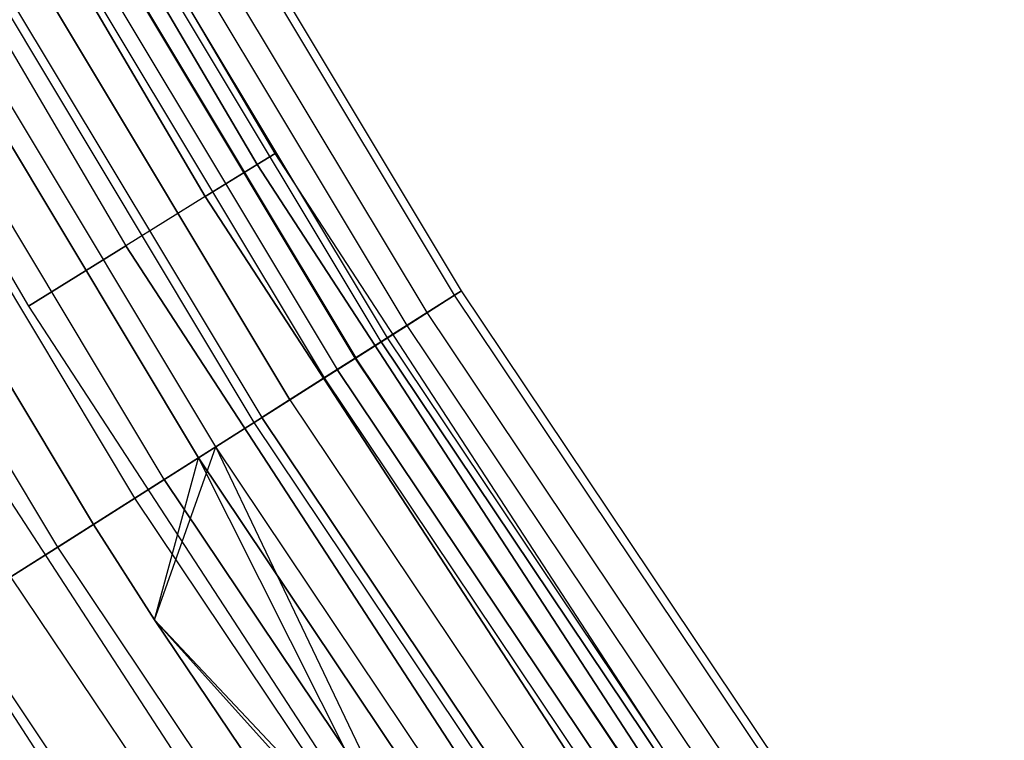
# Model space of a CAD drawing. Extents: x -176 to 176, y -176 to 176.
# Tile 37 of 208: x -95.83 to -90.22, y -61.78 to -57.67. Entities that reach past the tile are written whole.
import ezdxf

# ---------------------------------------------------------------- set-up
doc = ezdxf.new("R2010")
doc.units = 0
doc.header["$LTSCALE"] = 25.4
doc.layers.get('0').update_dxf_attribs({"linetype": 'CONTINUOUS'})

# ---------------------------------------------------------------- blocks, each defined once
blk = doc.blocks.new('BIURKOWA_B_STL')
at = {"color": 0}
for p, q in [((-94.3741, -58.434, 199.5), (-96.9721, -54.0131, 199.5)), ((-94.3741, -58.434, 199.5), (-96.9721, -54.0131, 199.5)), ((-94.3741, -58.434, 2.5), (-96.9721, -54.0131, 2.5)), ((-94.3741, -58.434, 2.5), (-96.9721, -54.0131, 2.5)), ((-97.0775, -54.0718, 198.816), (-94.4766, -58.4975, 198.816)), ((-94.4766, -58.4975, 200.184), (-97.0775, -54.0718, 200.184)), ((-94.4766, -58.4975, 200.184), (-97.0775, -54.0718, 200.184)), ((-97.0775, -54.0718, 198.816), (-94.4766, -58.4975, 198.816)), ((-97.0775, -54.0718, 1.816), (-94.4766, -58.4975, 1.816)), ((-94.4766, -58.4975, 3.184), (-97.0775, -54.0718, 3.184)), ((-94.4766, -58.4975, 3.184), (-97.0775, -54.0718, 3.184)), ((-97.0775, -54.0718, 1.816), (-94.4766, -58.4975, 1.816)), ((-94.7719, -58.6803, 200.7856), (-97.3809, -54.2408, 200.7856)), ((-97.3809, -54.2408, 198.2144), (-94.7719, -58.6803, 198.2144)), ((-97.3809, -54.2408, 198.2144), (-94.7719, -58.6803, 198.2144)), ((-94.7719, -58.6803, 200.7856), (-97.3809, -54.2408, 200.7856)), ((-94.7719, -58.6803, 3.7856), (-97.3809, -54.2408, 3.7856)), ((-97.3809, -54.2408, 1.2144), (-94.7719, -58.6803, 1.2144)), ((-97.3809, -54.2408, 1.2144), (-94.7719, -58.6803, 1.2144)), ((-94.7719, -58.6803, 3.7856), (-97.3809, -54.2408, 3.7856)), ((-93.3512, -59.2424, 198.9437), (-96.2098, -54.4773, 198.9437)), ((-93.3512, -59.2424, 198.9437), (-96.2098, -54.4773, 198.9437)), ((-93.3512, -59.2424, 3.0563), (-96.2098, -54.4773, 3.0563)), ((-93.3512, -59.2424, 3.0563), (-96.2098, -54.4773, 3.0563)), ((-93.3115, -59.2173, 199.7799), (-96.169, -54.4541, 199.7799)), ((-93.3115, -59.2173, 199.7799), (-96.169, -54.4541, 199.7799)), ((-93.3115, -59.2173, 2.2201), (-96.169, -54.4541, 2.2201)), ((-93.3115, -59.2173, 2.2201), (-96.169, -54.4541, 2.2201)), ((-97.8457, -54.4997, 201.2321), (-95.2243, -58.9604, 201.2321)), ((-97.8457, -54.4997, 201.2321), (-95.2243, -58.9604, 201.2321)), ((-97.8457, -54.4997, 197.7679), (-95.2243, -58.9604, 197.7679)), ((-97.8457, -54.4997, 197.7679), (-95.2243, -58.9604, 197.7679)), ((-97.8457, -54.4997, 4.2321), (-95.2243, -58.9604, 4.2321)), ((-97.8457, -54.4997, 4.2321), (-95.2243, -58.9604, 4.2321)), ((-97.8457, -54.4997, 0.7679), (-95.2243, -58.9604, 0.7679)), ((-97.8457, -54.4997, 0.7679), (-95.2243, -58.9604, 0.7679)), ((-93.5073, -59.3415, 200.5847), (-96.3707, -54.5684, 200.5847)), ((-93.5073, -59.3415, 200.5847), (-96.3707, -54.5684, 200.5847)), ((-93.5073, -59.3415, 1.4153), (-96.3707, -54.5684, 1.4153)), ((-93.5073, -59.3415, 1.4153), (-96.3707, -54.5684, 1.4153)), ((-93.6218, -59.4142, 198.1699), (-96.4888, -54.6352, 198.1699)), ((-93.6218, -59.4142, 198.1699), (-96.4888, -54.6352, 198.1699)), ((-93.6218, -59.4142, 3.8301), (-96.4888, -54.6352, 3.8301)), ((-93.6218, -59.4142, 3.8301), (-96.4888, -54.6352, 3.8301)), ((-93.7327, -59.4846, 2.7411), (-96.6031, -54.6999, 2.7411)), ((-93.7327, -59.4846, 2.7411), (-96.6031, -54.6999, 2.7411)), ((-93.7327, -59.4846, 199.2589), (-96.6031, -54.6999, 199.2589)), ((-93.7327, -59.4846, 199.2589), (-96.6031, -54.6999, 199.2589)), ((-93.7695, -59.5079, 2.0214), (-96.641, -54.7214, 2.0214)), ((-93.7695, -59.5079, 2.0214), (-96.641, -54.7214, 2.0214)), ((-93.7695, -59.5079, 199.9786), (-96.641, -54.7214, 199.9786)), ((-93.7695, -59.5079, 199.9786), (-96.641, -54.7214, 199.9786)), ((-93.9165, -59.6012, 201.2678), (-96.7925, -54.8072, 201.2678)), ((-93.9165, -59.6012, 201.2678), (-96.7925, -54.8072, 201.2678)), ((-93.9165, -59.6012, 0.7322), (-96.7925, -54.8072, 0.7322)), ((-93.9165, -59.6012, 0.7322), (-96.7925, -54.8072, 0.7322)), ((-96.7897, -54.8056, 3.4294), (-93.9138, -59.5995, 3.4294)), ((-96.7897, -54.8056, 3.4294), (-93.9138, -59.5995, 3.4294)), ((-93.9138, -59.5995, 198.5706), (-96.7897, -54.8056, 198.5706)), ((-93.9138, -59.5995, 198.5706), (-96.7897, -54.8056, 198.5706)), ((-98.4159, -54.8173, 201.4696), (-95.7793, -59.304, 201.4696)), ((-98.4159, -54.8173, 197.5304), (-95.7793, -59.304, 197.5304)), ((-98.4159, -54.8173, 197.5304), (-95.7793, -59.304, 197.5304)), ((-98.4159, -54.8173, 201.4696), (-95.7793, -59.304, 201.4696)), ((-98.4159, -54.8173, 4.4696), (-95.7793, -59.304, 4.4696)), ((-98.4159, -54.8173, 0.5304), (-95.7793, -59.304, 0.5304)), ((-98.4159, -54.8173, 0.5304), (-95.7793, -59.304, 0.5304)), ((-98.4159, -54.8173, 4.4696), (-95.7793, -59.304, 4.4696)), ((-96.8985, -54.8672, 1.3639), (-94.0193, -59.6665, 1.3639)), ((-96.8985, -54.8672, 1.3639), (-94.0193, -59.6665, 1.3639)), ((-96.8985, -54.8672, 200.6361), (-94.0193, -59.6665, 200.6361)), ((-96.8985, -54.8672, 200.6361), (-94.0193, -59.6665, 200.6361)), ((-94.093, -59.7132, 197.5454), (-96.9744, -54.9102, 197.5454)), ((-94.093, -59.7132, 197.5454), (-96.9744, -54.9102, 197.5454)), ((-94.093, -59.7132, 4.4546), (-96.9744, -54.9102, 4.4546)), ((-94.093, -59.7132, 4.4546), (-96.9744, -54.9102, 4.4546)), ((-97.1767, -55.0247, 3.997), (-94.2893, -59.8378, 3.997)), ((-97.1767, -55.0247, 3.997), (-94.2893, -59.8378, 3.997)), ((-94.2893, -59.8378, 198.003), (-97.1767, -55.0247, 198.003)), ((-94.2893, -59.8378, 198.003), (-97.1767, -55.0247, 198.003)), ((-94.4932, -59.9672, 201.7524), (-97.3869, -55.1437, 201.7524)), ((-94.4932, -59.9672, 201.7524), (-97.3869, -55.1437, 201.7524)), ((-94.4932, -59.9672, 0.2476), (-97.3869, -55.1437, 0.2476)), ((-94.4932, -59.9672, 0.2476), (-97.3869, -55.1437, 0.2476)), ((-97.3421, -55.1184, 0.854), (-94.4498, -59.9397, 0.854)), ((-97.3421, -55.1184, 0.854), (-94.4498, -59.9397, 0.854)), ((-97.3421, -55.1184, 201.146), (-94.4498, -59.9397, 201.146)), ((-97.3421, -55.1184, 201.146), (-94.4498, -59.9397, 201.146)), ((-94.7119, -60.106, 197.1403), (-97.6123, -55.2713, 197.1403)), ((-94.7119, -60.106, 197.1403), (-97.6123, -55.2713, 197.1403)), ((-94.7119, -60.106, 4.8597), (-97.6123, -55.2713, 4.8597)), ((-94.7119, -60.106, 4.8597), (-97.6123, -55.2713, 4.8597)), ((-94.8102, -60.1684, 4.37), (-97.7136, -55.3287, 4.37)), ((-94.8102, -60.1684, 4.37), (-97.7136, -55.3287, 4.37)), ((-97.7136, -55.3287, 197.63), (-94.8102, -60.1684, 197.63)), ((-97.7136, -55.3287, 197.63), (-94.8102, -60.1684, 197.63)), ((-95.0049, -60.292, 0.5581), (-97.9143, -55.4424, 0.5581)), ((-95.0049, -60.292, 0.5581), (-97.9143, -55.4424, 0.5581)), ((-95.0049, -60.292, 201.4419), (-97.9143, -55.4424, 201.4419)), ((-95.0049, -60.292, 201.4419), (-97.9143, -55.4424, 201.4419)), ((-95.1727, -60.3984, 201.9843), (-98.0872, -55.5403, 201.9843)), ((-95.1727, -60.3984, 201.9843), (-98.0872, -55.5403, 201.9843)), ((-95.1727, -60.3984, 0.0157), (-98.0872, -55.5403, 0.0157)), ((-95.1727, -60.3984, 0.0157), (-98.0872, -55.5403, 0.0157)), ((-95.4091, -60.5484, 197), (-98.3308, -55.6782, 197)), ((-98.3308, -55.6782, 5), (-95.4091, -60.5484, 5)), ((-98.3308, -55.6782, 4.5), (-95.4091, -60.5484, 4.5)), ((-98.3308, -55.6782, 5), (-95.4091, -60.5484, 5)), ((-98.3308, -55.6782, 4.5), (-95.4091, -60.5484, 4.5)), ((-98.3308, -55.6782, 197.5), (-95.4091, -60.5484, 197.5)), ((-95.4091, -60.5484, 197), (-98.3308, -55.6782, 197)), ((-98.3308, -55.6782, 197.5), (-95.4091, -60.5484, 197.5)), ((-95.6126, -60.6776, 0.5146), (-98.5405, -55.797, 0.5146)), ((-95.6126, -60.6776, 0.5146), (-98.5405, -55.797, 0.5146)), ((-95.6126, -60.6776, 201.4854), (-98.5405, -55.797, 201.4854)), ((-95.6126, -60.6776, 201.4854), (-98.5405, -55.797, 201.4854)), ((-94.3741, -58.434, 199.5), (-94.4766, -58.4975, 200.184)), ((-94.3741, -58.434, 199.5), (-94.4766, -58.4975, 200.184)), ((-94.4766, -58.4975, 198.816), (-94.3741, -58.434, 199.5)), ((-94.4766, -58.4975, 198.816), (-94.3741, -58.434, 199.5)), ((-94.3741, -58.434, 2.5), (-94.4766, -58.4975, 3.184)), ((-94.3741, -58.434, 2.5), (-94.4766, -58.4975, 3.184)), ((-94.4766, -58.4975, 1.816), (-94.3741, -58.434, 2.5)), ((-94.4766, -58.4975, 1.816), (-94.3741, -58.434, 2.5)), ((-91.5747, -62.7301, 199.5), (-94.3741, -58.434, 199.5)), ((-91.5747, -62.7301, 199.5), (-94.3741, -58.434, 199.5)), ((-91.5747, -62.7301, 2.5), (-94.3741, -58.434, 2.5)), ((-91.5747, -62.7301, 2.5), (-94.3741, -58.434, 2.5)), ((-94.7719, -58.6803, 198.2144), (-94.4766, -58.4975, 198.816)), ((-94.7719, -58.6803, 198.2144), (-94.4766, -58.4975, 198.816)), ((-94.4766, -58.4975, 200.184), (-94.7719, -58.6803, 200.7856)), ((-94.4766, -58.4975, 200.184), (-94.7719, -58.6803, 200.7856)), ((-94.7719, -58.6803, 1.2144), (-94.4766, -58.4975, 1.816)), ((-94.7719, -58.6803, 1.2144), (-94.4766, -58.4975, 1.816)), ((-94.4766, -58.4975, 3.184), (-94.7719, -58.6803, 3.7856)), ((-94.4766, -58.4975, 3.184), (-94.7719, -58.6803, 3.7856)), ((-94.4766, -58.4975, 198.816), (-91.6742, -62.7983, 198.816)), ((-91.6742, -62.7983, 200.184), (-94.4766, -58.4975, 200.184)), ((-91.6742, -62.7983, 200.184), (-94.4766, -58.4975, 200.184)), ((-94.4766, -58.4975, 198.816), (-91.6742, -62.7983, 198.816)), ((-94.4766, -58.4975, 1.816), (-91.6742, -62.7983, 1.816)), ((-91.6742, -62.7983, 3.184), (-94.4766, -58.4975, 3.184)), ((-91.6742, -62.7983, 3.184), (-94.4766, -58.4975, 3.184)), ((-94.4766, -58.4975, 1.816), (-91.6742, -62.7983, 1.816)), ((-94.7719, -58.6803, 200.7856), (-95.2243, -58.9604, 201.2321)), ((-94.7719, -58.6803, 198.2144), (-95.2243, -58.9604, 197.7679)), ((-94.7719, -58.6803, 198.2144), (-95.2243, -58.9604, 197.7679)), ((-94.7719, -58.6803, 200.7856), (-95.2243, -58.9604, 201.2321)), ((-94.7719, -58.6803, 3.7856), (-95.2243, -58.9604, 4.2321)), ((-94.7719, -58.6803, 1.2144), (-95.2243, -58.9604, 0.7679)), ((-94.7719, -58.6803, 1.2144), (-95.2243, -58.9604, 0.7679)), ((-94.7719, -58.6803, 3.7856), (-95.2243, -58.9604, 4.2321)), ((-94.7719, -58.6803, 198.2144), (-91.9607, -62.9946, 198.2144)), ((-94.7719, -58.6803, 198.2144), (-91.9607, -62.9946, 198.2144)), ((-91.9607, -62.9946, 200.7856), (-94.7719, -58.6803, 200.7856)), ((-91.9607, -62.9946, 200.7856), (-94.7719, -58.6803, 200.7856)), ((-94.7719, -58.6803, 1.2144), (-91.9607, -62.9946, 1.2144)), ((-94.7719, -58.6803, 1.2144), (-91.9607, -62.9946, 1.2144)), ((-91.9607, -62.9946, 3.7856), (-94.7719, -58.6803, 3.7856)), ((-91.9607, -62.9946, 3.7856), (-94.7719, -58.6803, 3.7856)), ((-95.7793, -59.304, 201.4696), (-95.2243, -58.9604, 201.2321)), ((-95.7793, -59.304, 201.4696), (-95.2243, -58.9604, 201.2321)), ((-95.2243, -58.9604, 197.7679), (-95.7793, -59.304, 197.5304)), ((-95.2243, -58.9604, 197.7679), (-95.7793, -59.304, 197.5304)), ((-95.7793, -59.304, 4.4696), (-95.2243, -58.9604, 4.2321)), ((-95.7793, -59.304, 4.4696), (-95.2243, -58.9604, 4.2321)), ((-95.2243, -58.9604, 0.7679), (-95.7793, -59.304, 0.5304)), ((-95.2243, -58.9604, 0.7679), (-95.7793, -59.304, 0.5304)), ((-92.3997, -63.2953, 201.2321), (-95.2243, -58.9604, 201.2321)), ((-95.2243, -58.9604, 197.7679), (-92.3997, -63.2953, 197.7679)), ((-95.2243, -58.9604, 197.7679), (-92.3997, -63.2953, 197.7679)), ((-92.3997, -63.2953, 201.2321), (-95.2243, -58.9604, 201.2321)), ((-92.3997, -63.2953, 4.2321), (-95.2243, -58.9604, 4.2321)), ((-95.2243, -58.9604, 0.7679), (-92.3997, -63.2953, 0.7679)), ((-95.2243, -58.9604, 0.7679), (-92.3997, -63.2953, 0.7679)), ((-92.3997, -63.2953, 4.2321), (-95.2243, -58.9604, 4.2321)), ((-93.6218, -59.4142, 198.1699), (-93.3512, -59.2424, 198.9437)), ((-93.6218, -59.4142, 198.1699), (-93.3512, -59.2424, 198.9437)), ((-93.3512, -59.2424, 3.0563), (-93.6218, -59.4142, 3.8301)), ((-93.3512, -59.2424, 3.0563), (-93.6218, -59.4142, 3.8301)), ((-93.3115, -59.2173, 199.7799), (-93.5073, -59.3415, 200.5847)), ((-93.3115, -59.2173, 199.7799), (-93.5073, -59.3415, 200.5847)), ((-93.5073, -59.3415, 1.4153), (-93.3115, -59.2173, 2.2201)), ((-93.5073, -59.3415, 1.4153), (-93.3115, -59.2173, 2.2201)), ((-93.3512, -59.2424, 198.9437), (-93.3115, -59.2173, 199.7799)), ((-93.3512, -59.2424, 198.9437), (-93.3115, -59.2173, 199.7799)), ((-93.3115, -59.2173, 2.2201), (-93.3512, -59.2424, 3.0563)), ((-93.3115, -59.2173, 2.2201), (-93.3512, -59.2424, 3.0563)), ((-90.2567, -63.858, 198.9437), (-93.3512, -59.2424, 198.9437)), ((-90.2567, -63.858, 198.9437), (-93.3512, -59.2424, 198.9437)), ((-90.2567, -63.858, 3.0563), (-93.3512, -59.2424, 3.0563)), ((-90.2567, -63.858, 3.0563), (-93.3512, -59.2424, 3.0563)), ((-90.2183, -63.8309, 199.7799), (-93.3115, -59.2173, 199.7799)), ((-90.2183, -63.8309, 199.7799), (-93.3115, -59.2173, 199.7799)), ((-90.2183, -63.8309, 2.2201), (-93.3115, -59.2173, 2.2201)), ((-90.2183, -63.8309, 2.2201), (-93.3115, -59.2173, 2.2201)), ((-95.7793, -59.304, 201.4696), (-92.9382, -63.6641, 201.4696)), ((-95.7793, -59.304, 197.5304), (-92.9382, -63.6641, 197.5304)), ((-95.7793, -59.304, 197.5304), (-92.9382, -63.6641, 197.5304)), ((-95.7793, -59.304, 201.4696), (-92.9382, -63.6641, 201.4696)), ((-95.7793, -59.304, 4.4696), (-92.9382, -63.6641, 4.4696)), ((-95.7793, -59.304, 0.5304), (-92.9382, -63.6641, 0.5304)), ((-95.7793, -59.304, 0.5304), (-92.9382, -63.6641, 0.5304)), ((-95.7793, -59.304, 4.4696), (-92.9382, -63.6641, 4.4696)), ((-93.5073, -59.3415, 200.5847), (-93.9165, -59.6012, 201.2678)), ((-93.5073, -59.3415, 200.5847), (-93.9165, -59.6012, 201.2678)), ((-93.9165, -59.6012, 0.7322), (-93.5073, -59.3415, 1.4153)), ((-93.9165, -59.6012, 0.7322), (-93.5073, -59.3415, 1.4153)), ((-90.4076, -63.9648, 200.5847), (-93.5073, -59.3415, 200.5847)), ((-90.4076, -63.9648, 200.5847), (-93.5073, -59.3415, 200.5847)), ((-90.4076, -63.9648, 1.4153), (-93.5073, -59.3415, 1.4153)), ((-90.4076, -63.9648, 1.4153), (-93.5073, -59.3415, 1.4153)), ((-94.093, -59.7132, 197.5454), (-93.6218, -59.4142, 198.1699)), ((-94.093, -59.7132, 197.5454), (-93.6218, -59.4142, 198.1699)), ((-93.6218, -59.4142, 3.8301), (-94.093, -59.7132, 4.4546)), ((-93.6218, -59.4142, 3.8301), (-94.093, -59.7132, 4.4546)), ((-90.5183, -64.0431, 198.1699), (-93.6218, -59.4142, 198.1699)), ((-90.5183, -64.0431, 198.1699), (-93.6218, -59.4142, 198.1699)), ((-90.5183, -64.0431, 3.8301), (-93.6218, -59.4142, 3.8301)), ((-90.5183, -64.0431, 3.8301), (-93.6218, -59.4142, 3.8301)), ((-93.7695, -59.5079, 2.0214), (-94.0193, -59.6665, 1.3639)), ((-93.7695, -59.5079, 2.0214), (-94.0193, -59.6665, 1.3639)), ((-93.7695, -59.5079, 199.9786), (-94.0193, -59.6665, 200.6361)), ((-93.7695, -59.5079, 199.9786), (-94.0193, -59.6665, 200.6361)), ((-93.7327, -59.4846, 2.7411), (-93.9138, -59.5995, 3.4294)), ((-93.7327, -59.4846, 2.7411), (-93.9138, -59.5995, 3.4294)), ((-93.9138, -59.5995, 198.5706), (-93.7327, -59.4846, 199.2589)), ((-93.9138, -59.5995, 198.5706), (-93.7327, -59.4846, 199.2589)), ((-93.7695, -59.5079, 2.0214), (-93.7327, -59.4846, 2.7411)), ((-93.7695, -59.5079, 2.0214), (-93.7327, -59.4846, 2.7411)), ((-93.7327, -59.4846, 199.2589), (-93.7695, -59.5079, 199.9786)), ((-93.7327, -59.4846, 199.2589), (-93.7695, -59.5079, 199.9786)), ((-93.7695, -59.5079, 2.0214), (-90.6611, -64.1441, 2.0214)), ((-93.7695, -59.5079, 2.0214), (-90.6611, -64.1441, 2.0214)), ((-90.6611, -64.1441, 199.9786), (-93.7695, -59.5079, 199.9786)), ((-90.6611, -64.1441, 199.9786), (-93.7695, -59.5079, 199.9786)), ((-90.6256, -64.119, 2.7411), (-93.7327, -59.4846, 2.7411)), ((-90.6256, -64.119, 2.7411), (-93.7327, -59.4846, 2.7411)), ((-90.6256, -64.119, 199.2589), (-93.7327, -59.4846, 199.2589)), ((-90.6256, -64.119, 199.2589), (-93.7327, -59.4846, 199.2589)), ((-93.9165, -59.6012, 201.2678), (-94.4932, -59.9672, 201.7524)), ((-93.9165, -59.6012, 201.2678), (-94.4932, -59.9672, 201.7524)), ((-94.4932, -59.9672, 0.2476), (-93.9165, -59.6012, 0.7322)), ((-94.4932, -59.9672, 0.2476), (-93.9165, -59.6012, 0.7322)), ((-94.2893, -59.8378, 3.997), (-93.9138, -59.5995, 3.4294)), ((-94.2893, -59.8378, 3.997), (-93.9138, -59.5995, 3.4294)), ((-94.2893, -59.8378, 198.003), (-93.9138, -59.5995, 198.5706)), ((-94.2893, -59.8378, 198.003), (-93.9138, -59.5995, 198.5706)), ((-90.8032, -64.2447, 201.2678), (-93.9165, -59.6012, 201.2678)), ((-90.8032, -64.2447, 201.2678), (-93.9165, -59.6012, 201.2678)), ((-90.8032, -64.2447, 0.7322), (-93.9165, -59.6012, 0.7322)), ((-90.8032, -64.2447, 0.7322), (-93.9165, -59.6012, 0.7322)), ((-90.8007, -64.2429, 3.4294), (-93.9138, -59.5995, 3.4294)), ((-90.8007, -64.2429, 3.4294), (-93.9138, -59.5995, 3.4294)), ((-90.8007, -64.2429, 198.5706), (-93.9138, -59.5995, 198.5706)), ((-90.8007, -64.2429, 198.5706), (-93.9138, -59.5995, 198.5706)), ((-96.3698, -59.6697, 201.4696), (-93.5112, -64.0567, 201.4696)), ((-96.3698, -59.6697, 197.5304), (-93.5112, -64.0567, 197.5304)), ((-96.3698, -59.6697, 197.5304), (-93.5112, -64.0567, 197.5304)), ((-96.3698, -59.6697, 201.4696), (-93.5112, -64.0567, 201.4696)), ((-96.3698, -59.6697, 4.4696), (-93.5112, -64.0567, 4.4696)), ((-96.3698, -59.6697, 0.5304), (-93.5112, -64.0567, 0.5304)), ((-96.3698, -59.6697, 0.5304), (-93.5112, -64.0567, 0.5304)), ((-96.3698, -59.6697, 4.4696), (-93.5112, -64.0567, 4.4696)), ((-94.0193, -59.6665, 1.3639), (-94.4498, -59.9397, 0.854)), ((-94.0193, -59.6665, 1.3639), (-94.4498, -59.9397, 0.854)), ((-94.4498, -59.9397, 201.146), (-94.0193, -59.6665, 200.6361)), ((-94.4498, -59.9397, 201.146), (-94.0193, -59.6665, 200.6361)), ((-94.0193, -59.6665, 1.3639), (-90.9027, -64.315, 1.3639)), ((-94.0193, -59.6665, 1.3639), (-90.9027, -64.315, 1.3639)), ((-90.9027, -64.315, 200.6361), (-94.0193, -59.6665, 200.6361)), ((-90.9027, -64.315, 200.6361), (-94.0193, -59.6665, 200.6361)), ((-94.7119, -60.106, 197.1403), (-94.093, -59.7132, 197.5454)), ((-94.7119, -60.106, 197.1403), (-94.093, -59.7132, 197.5454)), ((-94.093, -59.7132, 4.4546), (-94.7119, -60.106, 4.8597)), ((-94.093, -59.7132, 4.4546), (-94.7119, -60.106, 4.8597)), ((-90.9739, -64.3654, 197.5454), (-94.093, -59.7132, 197.5454)), ((-90.9739, -64.3654, 197.5454), (-94.093, -59.7132, 197.5454)), ((-90.9739, -64.3654, 4.4546), (-94.093, -59.7132, 4.4546)), ((-90.9739, -64.3654, 4.4546), (-94.093, -59.7132, 4.4546)), ((-94.8102, -60.1684, 4.37), (-94.2893, -59.8378, 3.997)), ((-94.8102, -60.1684, 4.37), (-94.2893, -59.8378, 3.997)), ((-94.2893, -59.8378, 198.003), (-94.8102, -60.1684, 197.63)), ((-94.2893, -59.8378, 198.003), (-94.8102, -60.1684, 197.63)), ((-94.2893, -59.8378, 3.997), (-91.1637, -64.4997, 3.997)), ((-94.2893, -59.8378, 3.997), (-91.1637, -64.4997, 3.997)), ((-94.2893, -59.8378, 198.003), (-91.1637, -64.4997, 198.003)), ((-94.2893, -59.8378, 198.003), (-91.1637, -64.4997, 198.003)), ((-94.4932, -59.9672, 201.7524), (-95.1727, -60.3984, 201.9843)), ((-94.4932, -59.9672, 201.7524), (-95.1727, -60.3984, 201.9843)), ((-95.1727, -60.3984, 0.0157), (-94.4932, -59.9672, 0.2476)), ((-95.1727, -60.3984, 0.0157), (-94.4932, -59.9672, 0.2476)), ((-95.0049, -60.292, 0.5581), (-94.4498, -59.9397, 0.854)), ((-95.0049, -60.292, 0.5581), (-94.4498, -59.9397, 0.854)), ((-95.0049, -60.292, 201.4419), (-94.4498, -59.9397, 201.146)), ((-95.0049, -60.292, 201.4419), (-94.4498, -59.9397, 201.146)), ((-91.3608, -64.6392, 201.7524), (-94.4932, -59.9672, 201.7524)), ((-91.3608, -64.6392, 201.7524), (-94.4932, -59.9672, 201.7524)), ((-91.3608, -64.6392, 0.2476), (-94.4932, -59.9672, 0.2476)), ((-91.3608, -64.6392, 0.2476), (-94.4932, -59.9672, 0.2476)), ((-91.3189, -64.6095, 0.854), (-94.4498, -59.9397, 0.854)), ((-91.3189, -64.6095, 0.854), (-94.4498, -59.9397, 0.854)), ((-94.4498, -59.9397, 201.146), (-91.3189, -64.6095, 201.146)), ((-94.4498, -59.9397, 201.146), (-91.3189, -64.6095, 201.146)), ((-96.9248, -60.0133, 201.2321), (-94.0497, -64.4256, 201.2321)), ((-96.9248, -60.0133, 201.2321), (-94.0497, -64.4256, 201.2321)), ((-96.9248, -60.0133, 197.7679), (-94.0497, -64.4256, 197.7679)), ((-96.9248, -60.0133, 197.7679), (-94.0497, -64.4256, 197.7679)), ((-96.9248, -60.0133, 4.2321), (-94.0497, -64.4256, 4.2321)), ((-96.9248, -60.0133, 4.2321), (-94.0497, -64.4256, 4.2321)), ((-96.9248, -60.0133, 0.7679), (-94.0497, -64.4256, 0.7679)), ((-96.9248, -60.0133, 0.7679), (-94.0497, -64.4256, 0.7679)), ((-94.7119, -60.106, 197.1403), (-95.4091, -60.5484, 197)), ((-94.7119, -60.106, 197.1403), (-95.4091, -60.5484, 197)), ((-94.7119, -60.106, 4.8597), (-95.4091, -60.5484, 5)), ((-94.7119, -60.106, 4.8597), (-95.4091, -60.5484, 5)), ((-95.0617, -61.0924, 197), (-94.7119, -60.106, 197.1403)), ((-95.0617, -61.0924, 197), (-94.7119, -60.106, 197.1403)), ((-95.0617, -61.0924, 5), (-94.7119, -60.106, 4.8597)), ((-95.0617, -61.0924, 5), (-94.7119, -60.106, 4.8597)), ((-91.5723, -64.7888, 197.1403), (-94.7119, -60.106, 197.1403)), ((-92.2463, -65.2657, 197), (-94.7119, -60.106, 197.1403)), ((-91.5723, -64.7888, 197.1403), (-94.7119, -60.106, 197.1403)), ((-92.2463, -65.2657, 197), (-94.7119, -60.106, 197.1403)), ((-91.5723, -64.7888, 4.8597), (-94.7119, -60.106, 4.8597)), ((-91.5723, -64.7888, 4.8597), (-94.7119, -60.106, 4.8597)), ((-95.4091, -60.5484, 4.5), (-94.8102, -60.1684, 4.37)), ((-95.4091, -60.5484, 4.5), (-94.8102, -60.1684, 4.37)), ((-95.4091, -60.5484, 197.5), (-94.8102, -60.1684, 197.63)), ((-95.4091, -60.5484, 197.5), (-94.8102, -60.1684, 197.63)), ((-95.0617, -61.0924, 4.5), (-94.8102, -60.1684, 4.37)), ((-95.0617, -61.0924, 4.5), (-94.8102, -60.1684, 4.37)), ((-95.0617, -61.0924, 197.5), (-94.8102, -60.1684, 197.63)), ((-95.0617, -61.0924, 197.5), (-94.8102, -60.1684, 197.63)), ((-92.2463, -65.2657, 4.5), (-94.8102, -60.1684, 4.37)), ((-94.8102, -60.1684, 4.37), (-91.6674, -64.8561, 4.37)), ((-94.8102, -60.1684, 4.37), (-91.6674, -64.8561, 4.37)), ((-92.2463, -65.2657, 4.5), (-94.8102, -60.1684, 4.37)), ((-91.6674, -64.8561, 197.63), (-94.8102, -60.1684, 197.63)), ((-91.6674, -64.8561, 197.63), (-94.8102, -60.1684, 197.63)), ((-95.6126, -60.6776, 0.5146), (-95.0049, -60.292, 0.5581)), ((-95.6126, -60.6776, 0.5146), (-95.0049, -60.292, 0.5581)), ((-95.0049, -60.292, 201.4419), (-95.6126, -60.6776, 201.4854)), ((-95.0049, -60.292, 201.4419), (-95.6126, -60.6776, 201.4854)), ((-91.8556, -64.9893, 0.5581), (-95.0049, -60.292, 0.5581)), ((-91.8556, -64.9893, 0.5581), (-95.0049, -60.292, 0.5581)), ((-95.0049, -60.292, 201.4419), (-91.8556, -64.9893, 201.4419)), ((-95.0049, -60.292, 201.4419), (-91.8556, -64.9893, 201.4419)), ((-95.1727, -60.3984, 201.9843), (-95.8788, -60.8465, 201.9373)), ((-95.1727, -60.3984, 201.9843), (-95.8788, -60.8465, 201.9373)), ((-95.8788, -60.8465, 0.0627), (-95.1727, -60.3984, 0.0157)), ((-95.8788, -60.8465, 0.0627), (-95.1727, -60.3984, 0.0157)), ((-92.0178, -65.104, 201.9843), (-95.1727, -60.3984, 201.9843)), ((-92.0178, -65.104, 201.9843), (-95.1727, -60.3984, 201.9843)), ((-92.0178, -65.104, 0.0157), (-95.1727, -60.3984, 0.0157)), ((-92.0178, -65.104, 0.0157), (-95.1727, -60.3984, 0.0157)), ((-95.0617, -61.0924, 197), (-95.4091, -60.5484, 197)), ((-95.4091, -60.5484, 5), (-95.0617, -61.0924, 5)), ((-95.4091, -60.5484, 4.5), (-95.4091, -60.5484, 5)), ((-95.4091, -60.5484, 4.5), (-95.4091, -60.5484, 5)), ((-95.4091, -60.5484, 4.5), (-95.0617, -61.0924, 4.5)), ((-95.4091, -60.5484, 5), (-95.0617, -61.0924, 5)), ((-95.4091, -60.5484, 4.5), (-95.0617, -61.0924, 4.5)), ((-95.4091, -60.5484, 197.5), (-95.0617, -61.0924, 197.5)), ((-95.4091, -60.5484, 197), (-95.4091, -60.5484, 197.5)), ((-95.4091, -60.5484, 197), (-95.4091, -60.5484, 197.5)), ((-95.0617, -61.0924, 197), (-95.4091, -60.5484, 197)), ((-95.4091, -60.5484, 197.5), (-95.0617, -61.0924, 197.5)), ((-96.1938, -61.0465, 0.7291), (-95.6126, -60.6776, 0.5146)), ((-96.1938, -61.0465, 0.7291), (-95.6126, -60.6776, 0.5146)), ((-95.6126, -60.6776, 201.4854), (-96.1938, -61.0465, 201.2709)), ((-95.6126, -60.6776, 201.4854), (-96.1938, -61.0465, 201.2709)), ((-92.4431, -65.405, 0.5146), (-95.6126, -60.6776, 0.5146)), ((-92.4431, -65.405, 0.5146), (-95.6126, -60.6776, 0.5146)), ((-92.4431, -65.405, 201.4854), (-95.6126, -60.6776, 201.4854)), ((-92.4431, -65.405, 201.4854), (-95.6126, -60.6776, 201.4854)), ((-92.7005, -65.587, 201.9373), (-95.8788, -60.8465, 201.9373)), ((-92.7005, -65.587, 201.9373), (-95.8788, -60.8465, 201.9373)), ((-92.7005, -65.587, 0.0627), (-95.8788, -60.8465, 0.0627)), ((-92.7005, -65.587, 0.0627), (-95.8788, -60.8465, 0.0627)), ((-93.0051, -65.8025, 0.7291), (-96.1938, -61.0465, 0.7291)), ((-93.0051, -65.8025, 0.7291), (-96.1938, -61.0465, 0.7291)), ((-93.0051, -65.8025, 201.2709), (-96.1938, -61.0465, 201.2709)), ((-93.0051, -65.8025, 201.2709), (-96.1938, -61.0465, 201.2709)), ((-92.2463, -65.2657, 197), (-95.0617, -61.0924, 197)), ((-95.0617, -61.0924, 5), (-91.5723, -64.7888, 4.8597)), ((-95.0617, -61.0924, 5), (-91.5723, -64.7888, 4.8597)), ((-95.0617, -61.0924, 5), (-92.2463, -65.2657, 5)), ((-95.0617, -61.0924, 4.5), (-95.0617, -61.0924, 5)), ((-95.0617, -61.0924, 4.5), (-95.0617, -61.0924, 5)), ((-95.0617, -61.0924, 4.5), (-92.2463, -65.2657, 4.5)), ((-95.0617, -61.0924, 5), (-92.2463, -65.2657, 5)), ((-95.0617, -61.0924, 4.5), (-92.2463, -65.2657, 4.5)), ((-95.0617, -61.0924, 197.5), (-92.2463, -65.2657, 197.5)), ((-91.6674, -64.8561, 197.63), (-95.0617, -61.0924, 197.5)), ((-91.6674, -64.8561, 197.63), (-95.0617, -61.0924, 197.5)), ((-95.0617, -61.0924, 197), (-95.0617, -61.0924, 197.5)), ((-95.0617, -61.0924, 197), (-95.0617, -61.0924, 197.5)), ((-92.2463, -65.2657, 197), (-95.0617, -61.0924, 197)), ((-95.0617, -61.0924, 197.5), (-92.2463, -65.2657, 197.5))]:
    blk.add_line(p, q, dxfattribs=at)

msp = doc.modelspace()

# ---------------------------------------------------------------- block references
at = {"color": 253}
msp.add_blockref('BIURKOWA_B_STL', (0, 0), dxfattribs=at)

doc.saveas('drawing.dxf')
